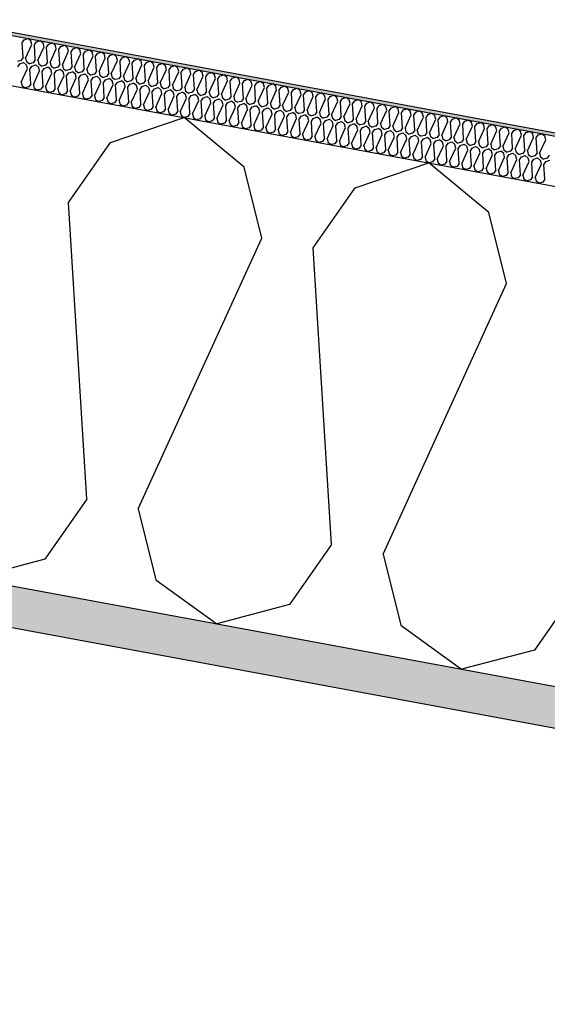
# Model space of a CAD drawing. Header units: millimetres. Extents: x -74465 to -41950, y -2141 to 15832.
# Tile 29 of 131: x -66360 to -66039, y 11281 to 11881. Entities that reach past the tile are written whole.
import ezdxf

# ---------------------------------------------------------------- set-up
doc = ezdxf.new("R2010")
doc.units = ezdxf.units.MM
doc.header["$LTSCALE"] = 0.5
doc.header["$MEASUREMENT"] = 0
doc.linetypes.add('PLINE', pattern=[0])
for name, color, linetype in [('26-- Yttertak (Skravur)(Nye konstruksjoner)', 7, 'Continuous'), ('26-- Yttertak(Nye konstruksjoner)', 7, 'Continuous'), ('261- Primærkonstruksjon (tak) (Skravur)(Nye konstruksjoner)', 7, 'Continuous'), ('261- Primærkonstruksjon (tak)(Nye konstruksjoner)', 7, 'Continuous'), ('262- Taktekking (Skravur)(Nye konstruksjoner)', 7, 'Continuous'), ('262- Taktekking(Nye konstruksjoner)', 7, 'Continuous')]:
    doc.layers.add(name, color=color, linetype=linetype)

# ---------------------------------------------------------------- blocks, each defined once
blk = doc.blocks.new('*X4')
at = {"layer": '26-- Yttertak (Skravur)(Nye konstruksjoner)', "linetype": 'PLINE'}
for p, q in [((-66304.86, 11806.26), (-66259.89, 11821.45)), ((-66223.36, 11791.16), (-66259.89, 11821.45)), ((-66330.45, 11769.67), (-66304.86, 11806.26)), ((-66212.58, 11747.83), (-66223.36, 11791.16)), ((-66155.64, 11778.61), (-66110.68, 11793.79)), ((-66074.14, 11763.5), (-66110.68, 11793.79)), ((-66181.23, 11742.02), (-66155.64, 11778.61)), ((-66319.26, 11588.62), (-66330.45, 11769.67)), ((-66063.36, 11720.17), (-66074.14, 11763.5)), ((-66287.91, 11582.81), (-66212.58, 11747.83)), ((-66170.04, 11560.97), (-66181.23, 11742.02)), ((-66138.69, 11555.16), (-66063.36, 11720.17)), ((-66319.26, 11588.62), (-66344.85, 11552.03)), ((-66287.91, 11582.81), (-66277.13, 11539.48)), ((-66170.04, 11560.97), (-66195.63, 11524.38)), ((-66344.85, 11552.03), (-66389.17, 11540.3)), ((-66138.69, 11555.16), (-66127.91, 11511.83)), ((-66277.13, 11539.48), (-66239.95, 11512.65)), ((-66020.82, 11533.31), (-66046.41, 11496.72)), ((-66195.63, 11524.38), (-66239.95, 11512.65)), ((-66127.91, 11511.83), (-66090.74, 11484.99)), ((-66046.41, 11496.72), (-66090.74, 11484.99))]:
    blk.add_line(p, q, dxfattribs=at)
blk = doc.blocks.new('*X5')
at = {"layer": '262- Taktekking (Skravur)(Nye konstruksjoner)', "linetype": 'PLINE'}
for p, q in [((-66358.67, 11867.03), (-66357.39, 11868.86)), ((-66357.39, 11868.86), (-66355.15, 11869.62)), ((-66353.32, 11868.1), (-66355.15, 11869.62)), ((-66358.11, 11857.97), (-66358.67, 11867.03)), ((-66356.55, 11857.68), (-66352.78, 11865.93)), ((-66352.78, 11865.93), (-66353.32, 11868.1)), ((-66351.21, 11865.64), (-66349.93, 11867.47)), ((-66350.65, 11856.59), (-66351.21, 11865.64)), ((-66349.93, 11867.47), (-66347.68, 11868.23)), ((-66349.09, 11856.3), (-66345.32, 11864.55)), ((-66345.86, 11866.72), (-66347.68, 11868.23)), ((-66345.32, 11864.55), (-66345.86, 11866.72)), ((-66343.75, 11864.26), (-66342.47, 11866.09)), ((-66343.19, 11855.21), (-66343.75, 11864.26)), ((-66342.47, 11866.09), (-66340.22, 11866.85)), ((-66341.62, 11854.92), (-66337.86, 11863.17)), ((-66338.4, 11865.34), (-66340.22, 11866.85)), ((-66337.86, 11863.17), (-66338.4, 11865.34)), ((-66336.29, 11862.88), (-66335.01, 11864.71)), ((-66335.73, 11853.83), (-66336.29, 11862.88)), ((-66335.01, 11864.71), (-66332.76, 11865.47)), ((-66330.94, 11863.95), (-66332.76, 11865.47)), ((-66330.4, 11861.79), (-66330.94, 11863.95)), ((-66328.83, 11861.5), (-66327.55, 11863.32)), ((-66327.55, 11863.32), (-66325.3, 11864.08)), ((-66323.48, 11862.57), (-66325.3, 11864.08)), ((-66320.09, 11861.94), (-66317.84, 11862.7)), ((-66316.01, 11861.19), (-66317.84, 11862.7)), ((-66358.11, 11857.97), (-66359.39, 11856.14)), ((-66356.55, 11857.68), (-66356.01, 11855.52)), ((-66334.16, 11853.54), (-66330.4, 11861.79)), ((-66328.27, 11852.44), (-66328.83, 11861.5)), ((-66326.7, 11852.15), (-66322.94, 11860.4)), ((-66322.94, 11860.4), (-66323.48, 11862.57)), ((-66321.37, 11860.11), (-66320.09, 11861.94)), ((-66320.81, 11851.06), (-66321.37, 11860.11)), ((-66319.24, 11850.77), (-66315.48, 11859.02)), ((-66315.48, 11859.02), (-66316.01, 11861.19)), ((-66313.91, 11858.73), (-66312.63, 11860.56)), ((-66313.35, 11849.68), (-66313.91, 11858.73)), ((-66312.63, 11860.56), (-66310.38, 11861.32)), ((-66311.78, 11849.39), (-66308.01, 11857.64)), ((-66308.55, 11859.8), (-66310.38, 11861.32)), ((-66308.01, 11857.64), (-66308.55, 11859.8)), ((-66306.45, 11857.35), (-66305.17, 11859.18)), ((-66305.89, 11848.29), (-66306.45, 11857.35)), ((-66305.17, 11859.18), (-66302.92, 11859.94)), ((-66301.09, 11858.42), (-66302.92, 11859.94)), ((-66300.55, 11856.25), (-66301.09, 11858.42)), ((-66298.99, 11855.96), (-66297.71, 11857.79)), ((-66297.71, 11857.79), (-66295.46, 11858.55)), ((-66293.63, 11857.04), (-66295.46, 11858.55)), ((-66293.09, 11854.87), (-66293.63, 11857.04)), ((-66290.25, 11856.41), (-66288, 11857.17)), ((-66286.17, 11855.66), (-66288, 11857.17)), ((-66359.39, 11856.14), (-66361.61, 11855.56)), ((-66361.41, 11852.28), (-66360.13, 11854.11)), ((-66360.13, 11854.11), (-66357.88, 11854.87)), ((-66359.28, 11842.93), (-66355.51, 11851.19)), ((-66356.05, 11853.35), (-66357.88, 11854.87)), ((-66355.51, 11851.19), (-66356.05, 11853.35)), ((-66356.01, 11855.52), (-66354.15, 11854.18)), ((-66351.93, 11854.76), (-66354.15, 11854.18)), ((-66353.95, 11850.89), (-66352.67, 11852.72)), ((-66353.39, 11841.84), (-66353.95, 11850.89)), ((-66352.67, 11852.72), (-66350.42, 11853.48)), ((-66350.65, 11856.59), (-66351.93, 11854.76)), ((-66348.59, 11851.97), (-66350.42, 11853.48)), ((-66349.09, 11856.3), (-66348.55, 11854.13)), ((-66348.05, 11849.8), (-66348.59, 11851.97)), ((-66348.55, 11854.13), (-66346.69, 11852.79)), ((-66344.47, 11853.38), (-66346.69, 11852.79)), ((-66346.48, 11849.51), (-66345.21, 11851.34)), ((-66345.21, 11851.34), (-66342.96, 11852.1)), ((-66343.19, 11855.21), (-66344.47, 11853.38)), ((-66341.13, 11850.59), (-66342.96, 11852.1)), ((-66341.62, 11854.92), (-66341.09, 11852.75)), ((-66341.09, 11852.75), (-66339.23, 11851.41)), ((-66337.01, 11852), (-66339.23, 11851.41)), ((-66337.74, 11849.96), (-66335.5, 11850.72)), ((-66335.73, 11853.83), (-66337.01, 11852)), ((-66333.67, 11849.2), (-66335.5, 11850.72)), ((-66334.16, 11853.54), (-66333.62, 11851.37)), ((-66333.62, 11851.37), (-66331.77, 11850.03)), ((-66328.27, 11852.44), (-66329.55, 11850.61)), ((-66326.7, 11852.15), (-66326.16, 11849.99)), ((-66320.81, 11851.06), (-66322.09, 11849.23)), ((-66319.24, 11850.77), (-66318.7, 11848.6)), ((-66304.32, 11848), (-66300.55, 11856.25)), ((-66298.43, 11846.91), (-66298.99, 11855.96)), ((-66296.86, 11846.62), (-66293.09, 11854.87)), ((-66291.53, 11854.58), (-66290.25, 11856.41)), ((-66290.97, 11845.53), (-66291.53, 11854.58)), ((-66289.4, 11845.24), (-66285.63, 11853.49)), ((-66285.63, 11853.49), (-66286.17, 11855.66)), ((-66284.06, 11853.2), (-66282.79, 11855.03)), ((-66283.51, 11844.15), (-66284.06, 11853.2)), ((-66282.79, 11855.03), (-66280.54, 11855.79)), ((-66281.94, 11843.86), (-66278.17, 11852.11)), ((-66278.71, 11854.27), (-66280.54, 11855.79)), ((-66278.17, 11852.11), (-66278.71, 11854.27)), ((-66276.6, 11851.82), (-66275.32, 11853.65)), ((-66276.04, 11842.76), (-66276.6, 11851.82)), ((-66275.32, 11853.65), (-66273.08, 11854.4)), ((-66274.48, 11842.47), (-66270.71, 11850.72)), ((-66271.25, 11852.89), (-66273.08, 11854.4)), ((-66270.71, 11850.72), (-66271.25, 11852.89)), ((-66269.14, 11850.43), (-66267.86, 11852.26)), ((-66267.86, 11852.26), (-66265.62, 11853.02)), ((-66263.79, 11851.51), (-66265.62, 11853.02)), ((-66263.25, 11849.34), (-66263.79, 11851.51)), ((-66261.68, 11849.05), (-66260.4, 11850.88)), ((-66260.4, 11850.88), (-66258.15, 11851.64)), ((-66256.33, 11850.12), (-66258.15, 11851.64)), ((-66351.82, 11841.55), (-66348.05, 11849.8)), ((-66345.93, 11840.46), (-66346.48, 11849.51)), ((-66344.36, 11840.17), (-66340.59, 11848.42)), ((-66340.59, 11848.42), (-66341.13, 11850.59)), ((-66339.02, 11848.13), (-66337.74, 11849.96)), ((-66338.46, 11839.08), (-66339.02, 11848.13)), ((-66336.9, 11838.79), (-66333.13, 11847.04)), ((-66333.13, 11847.04), (-66333.67, 11849.2)), ((-66329.55, 11850.61), (-66331.77, 11850.03)), ((-66331.56, 11846.75), (-66330.28, 11848.58)), ((-66331, 11837.69), (-66331.56, 11846.75)), ((-66330.28, 11848.58), (-66328.04, 11849.34)), ((-66329.44, 11837.4), (-66325.67, 11845.65)), ((-66326.21, 11847.82), (-66328.04, 11849.34)), ((-66325.67, 11845.65), (-66326.21, 11847.82)), ((-66326.16, 11849.99), (-66324.31, 11848.64)), ((-66322.09, 11849.23), (-66324.31, 11848.64)), ((-66324.1, 11845.36), (-66322.82, 11847.19)), ((-66323.54, 11836.31), (-66324.1, 11845.36)), ((-66322.82, 11847.19), (-66320.57, 11847.95)), ((-66318.75, 11846.44), (-66320.57, 11847.95)), ((-66318.21, 11844.27), (-66318.75, 11846.44)), ((-66318.7, 11848.6), (-66316.84, 11847.26)), ((-66314.63, 11847.85), (-66316.84, 11847.26)), ((-66316.64, 11843.98), (-66315.36, 11845.81)), ((-66315.36, 11845.81), (-66313.11, 11846.57)), ((-66313.35, 11849.68), (-66314.63, 11847.85)), ((-66311.29, 11845.06), (-66313.11, 11846.57)), ((-66311.78, 11849.39), (-66311.24, 11847.22)), ((-66310.75, 11842.89), (-66311.29, 11845.06)), ((-66311.24, 11847.22), (-66309.38, 11845.88)), ((-66307.17, 11846.47), (-66309.38, 11845.88)), ((-66307.9, 11844.43), (-66305.65, 11845.19)), ((-66305.89, 11848.29), (-66307.17, 11846.47)), ((-66303.83, 11843.67), (-66305.65, 11845.19)), ((-66304.32, 11848), (-66303.78, 11845.84)), ((-66303.78, 11845.84), (-66301.92, 11844.5)), ((-66299.71, 11845.08), (-66301.92, 11844.5)), ((-66298.43, 11846.91), (-66299.71, 11845.08)), ((-66296.86, 11846.62), (-66296.32, 11844.45)), ((-66290.97, 11845.53), (-66292.25, 11843.7)), ((-66289.4, 11845.24), (-66288.86, 11843.07)), ((-66268.58, 11841.38), (-66269.14, 11850.43)), ((-66267.02, 11841.09), (-66263.25, 11849.34)), ((-66261.12, 11840), (-66261.68, 11849.05)), ((-66259.56, 11839.71), (-66255.79, 11847.96)), ((-66255.79, 11847.96), (-66256.33, 11850.12)), ((-66254.22, 11847.67), (-66252.94, 11849.5)), ((-66253.66, 11838.61), (-66254.22, 11847.67)), ((-66252.94, 11849.5), (-66250.69, 11850.26)), ((-66252.09, 11838.32), (-66248.33, 11846.58)), ((-66248.87, 11848.74), (-66250.69, 11850.26)), ((-66248.33, 11846.58), (-66248.87, 11848.74)), ((-66246.76, 11846.28), (-66245.48, 11848.11)), ((-66246.2, 11837.23), (-66246.76, 11846.28)), ((-66245.48, 11848.11), (-66243.23, 11848.87)), ((-66244.63, 11836.94), (-66240.87, 11845.19)), ((-66241.41, 11847.36), (-66243.23, 11848.87)), ((-66240.87, 11845.19), (-66241.41, 11847.36)), ((-66239.3, 11844.9), (-66238.02, 11846.73)), ((-66238.74, 11835.85), (-66239.3, 11844.9)), ((-66238.02, 11846.73), (-66235.77, 11847.49)), ((-66233.95, 11845.98), (-66235.77, 11847.49)), ((-66233.41, 11843.81), (-66233.95, 11845.98)), ((-66231.84, 11843.52), (-66230.56, 11845.35)), ((-66230.56, 11845.35), (-66228.31, 11846.11)), ((-66226.48, 11844.59), (-66228.31, 11846.11)), ((-66223.1, 11843.97), (-66220.85, 11844.73)), ((-66219.02, 11843.21), (-66220.85, 11844.73)), ((-66359.28, 11842.93), (-66358.74, 11840.77)), ((-66358.74, 11840.77), (-66356.88, 11839.43)), ((-66354.67, 11840.01), (-66356.88, 11839.43)), ((-66353.39, 11841.84), (-66354.67, 11840.01)), ((-66351.82, 11841.55), (-66351.28, 11839.39)), ((-66351.28, 11839.39), (-66349.42, 11838.04)), ((-66345.93, 11840.46), (-66347.2, 11838.63)), ((-66344.36, 11840.17), (-66343.82, 11838)), ((-66338.46, 11839.08), (-66339.74, 11837.25)), ((-66336.9, 11838.79), (-66336.36, 11836.62)), ((-66321.98, 11836.02), (-66318.21, 11844.27)), ((-66316.08, 11834.93), (-66316.64, 11843.98)), ((-66314.51, 11834.64), (-66310.75, 11842.89)), ((-66309.18, 11842.6), (-66307.9, 11844.43)), ((-66308.62, 11833.55), (-66309.18, 11842.6)), ((-66307.05, 11833.26), (-66303.29, 11841.51)), ((-66303.29, 11841.51), (-66303.83, 11843.67)), ((-66301.72, 11841.22), (-66300.44, 11843.04)), ((-66301.16, 11832.16), (-66301.72, 11841.22)), ((-66300.44, 11843.04), (-66298.19, 11843.8)), ((-66299.59, 11831.87), (-66295.83, 11840.12)), ((-66296.37, 11842.29), (-66298.19, 11843.8)), ((-66295.83, 11840.12), (-66296.37, 11842.29)), ((-66296.32, 11844.45), (-66294.46, 11843.11)), ((-66292.25, 11843.7), (-66294.46, 11843.11)), ((-66294.26, 11839.83), (-66292.98, 11841.66)), ((-66293.7, 11830.78), (-66294.26, 11839.83)), ((-66292.98, 11841.66), (-66290.73, 11842.42)), ((-66292.13, 11830.49), (-66288.37, 11838.74)), ((-66288.9, 11840.91), (-66290.73, 11842.42)), ((-66288.37, 11838.74), (-66288.9, 11840.91)), ((-66288.86, 11843.07), (-66287, 11841.73)), ((-66284.78, 11842.32), (-66287, 11841.73)), ((-66286.8, 11838.45), (-66285.52, 11840.28)), ((-66285.52, 11840.28), (-66283.27, 11841.04)), ((-66283.51, 11844.15), (-66284.78, 11842.32)), ((-66281.44, 11839.52), (-66283.27, 11841.04)), ((-66281.94, 11843.86), (-66281.4, 11841.69)), ((-66280.9, 11837.36), (-66281.44, 11839.52)), ((-66281.4, 11841.69), (-66279.54, 11840.35)), ((-66277.32, 11840.93), (-66279.54, 11840.35)), ((-66279.34, 11837.07), (-66278.06, 11838.9)), ((-66278.06, 11838.9), (-66275.81, 11839.66)), ((-66276.04, 11842.76), (-66277.32, 11840.93)), ((-66273.98, 11838.14), (-66275.81, 11839.66)), ((-66274.48, 11842.47), (-66273.94, 11840.31)), ((-66273.94, 11840.31), (-66272.08, 11838.96)), ((-66269.86, 11839.55), (-66272.08, 11838.96)), ((-66268.58, 11841.38), (-66269.86, 11839.55)), ((-66267.02, 11841.09), (-66266.48, 11838.92)), ((-66266.48, 11838.92), (-66264.62, 11837.58)), ((-66261.12, 11840), (-66262.4, 11838.17)), ((-66259.56, 11839.71), (-66259.02, 11837.54)), ((-66237.17, 11835.56), (-66233.41, 11843.81)), ((-66231.28, 11834.47), (-66231.84, 11843.52)), ((-66229.71, 11834.18), (-66225.95, 11842.43)), ((-66225.95, 11842.43), (-66226.48, 11844.59)), ((-66224.38, 11842.14), (-66223.1, 11843.97)), ((-66223.82, 11833.08), (-66224.38, 11842.14)), ((-66222.25, 11832.79), (-66218.48, 11841.04)), ((-66218.48, 11841.04), (-66219.02, 11843.21)), ((-66216.92, 11840.75), (-66215.64, 11842.58)), ((-66216.36, 11831.7), (-66216.92, 11840.75)), ((-66215.64, 11842.58), (-66213.39, 11843.34)), ((-66214.79, 11831.41), (-66211.02, 11839.66)), ((-66211.56, 11841.83), (-66213.39, 11843.34)), ((-66211.02, 11839.66), (-66211.56, 11841.83)), ((-66209.46, 11839.37), (-66208.18, 11841.2)), ((-66208.9, 11830.32), (-66209.46, 11839.37)), ((-66208.18, 11841.2), (-66205.93, 11841.96)), ((-66204.1, 11840.44), (-66205.93, 11841.96)), ((-66203.56, 11838.28), (-66204.1, 11840.44)), ((-66202, 11837.99), (-66200.72, 11839.82)), ((-66200.72, 11839.82), (-66198.47, 11840.58)), ((-66196.64, 11839.06), (-66198.47, 11840.58)), ((-66196.1, 11836.9), (-66196.64, 11839.06)), ((-66193.26, 11838.43), (-66191.01, 11839.19)), ((-66189.18, 11837.68), (-66191.01, 11839.19)), ((-66347.2, 11838.63), (-66349.42, 11838.04)), ((-66343.82, 11838), (-66341.96, 11836.66)), ((-66339.74, 11837.25), (-66341.96, 11836.66)), ((-66336.36, 11836.62), (-66334.5, 11835.28)), ((-66332.28, 11835.86), (-66334.5, 11835.28)), ((-66331, 11837.69), (-66332.28, 11835.86)), ((-66329.44, 11837.4), (-66328.9, 11835.24)), ((-66328.9, 11835.24), (-66327.04, 11833.9)), ((-66324.82, 11834.48), (-66327.04, 11833.9)), ((-66323.54, 11836.31), (-66324.82, 11834.48)), ((-66321.98, 11836.02), (-66321.44, 11833.85)), ((-66321.44, 11833.85), (-66319.58, 11832.51)), ((-66317.36, 11833.1), (-66319.58, 11832.51)), ((-66316.08, 11834.93), (-66317.36, 11833.1)), ((-66314.51, 11834.64), (-66313.98, 11832.47)), ((-66308.62, 11833.55), (-66309.9, 11831.72)), ((-66307.05, 11833.26), (-66306.51, 11831.09)), ((-66286.24, 11829.4), (-66286.8, 11838.45)), ((-66284.67, 11829.11), (-66280.9, 11837.36)), ((-66278.78, 11828.01), (-66279.34, 11837.07)), ((-66277.21, 11827.72), (-66273.44, 11835.97)), ((-66273.44, 11835.97), (-66273.98, 11838.14)), ((-66271.88, 11835.68), (-66270.6, 11837.51)), ((-66271.32, 11826.63), (-66271.88, 11835.68)), ((-66270.6, 11837.51), (-66268.35, 11838.27)), ((-66269.75, 11826.34), (-66265.98, 11834.59)), ((-66266.52, 11836.76), (-66268.35, 11838.27)), ((-66265.98, 11834.59), (-66266.52, 11836.76)), ((-66262.4, 11838.17), (-66264.62, 11837.58)), ((-66264.42, 11834.3), (-66263.14, 11836.13)), ((-66263.86, 11825.25), (-66264.42, 11834.3)), ((-66263.14, 11836.13), (-66260.89, 11836.89)), ((-66262.29, 11824.96), (-66258.52, 11833.21)), ((-66259.06, 11835.38), (-66260.89, 11836.89)), ((-66258.52, 11833.21), (-66259.06, 11835.38)), ((-66259.02, 11837.54), (-66257.16, 11836.2)), ((-66254.94, 11836.79), (-66257.16, 11836.2)), ((-66256.95, 11832.92), (-66255.68, 11834.75)), ((-66256.4, 11823.87), (-66256.95, 11832.92)), ((-66255.68, 11834.75), (-66253.43, 11835.51)), ((-66253.66, 11838.61), (-66254.94, 11836.79)), ((-66251.6, 11833.99), (-66253.43, 11835.51)), ((-66252.09, 11838.32), (-66251.56, 11836.16)), ((-66251.06, 11831.83), (-66251.6, 11833.99)), ((-66251.56, 11836.16), (-66249.7, 11834.82)), ((-66247.48, 11835.4), (-66249.7, 11834.82)), ((-66249.49, 11831.54), (-66248.21, 11833.37)), ((-66248.21, 11833.37), (-66245.97, 11834.12)), ((-66246.2, 11837.23), (-66247.48, 11835.4)), ((-66244.14, 11832.61), (-66245.97, 11834.12)), ((-66244.63, 11836.94), (-66244.09, 11834.78)), ((-66244.09, 11834.78), (-66242.24, 11833.43)), ((-66240.02, 11834.02), (-66242.24, 11833.43)), ((-66240.75, 11831.98), (-66238.51, 11832.74)), ((-66238.74, 11835.85), (-66240.02, 11834.02)), ((-66236.68, 11831.23), (-66238.51, 11832.74)), ((-66237.17, 11835.56), (-66236.63, 11833.39)), ((-66236.63, 11833.39), (-66234.78, 11832.05)), ((-66231.28, 11834.47), (-66232.56, 11832.64)), ((-66229.71, 11834.18), (-66229.17, 11832.01)), ((-66223.82, 11833.08), (-66225.1, 11831.25)), ((-66222.25, 11832.79), (-66221.71, 11830.63)), ((-66207.33, 11830.03), (-66203.56, 11838.28)), ((-66201.44, 11828.94), (-66202, 11837.99)), ((-66199.87, 11828.64), (-66196.1, 11836.9)), ((-66194.53, 11836.61), (-66193.26, 11838.43)), ((-66193.98, 11827.55), (-66194.53, 11836.61)), ((-66192.41, 11827.26), (-66188.64, 11835.51)), ((-66188.64, 11835.51), (-66189.18, 11837.68)), ((-66187.07, 11835.22), (-66185.79, 11837.05)), ((-66186.51, 11826.17), (-66187.07, 11835.22)), ((-66185.79, 11837.05), (-66183.55, 11837.81)), ((-66184.95, 11825.88), (-66181.18, 11834.13)), ((-66181.72, 11836.3), (-66183.55, 11837.81)), ((-66181.18, 11834.13), (-66181.72, 11836.3)), ((-66179.61, 11833.84), (-66178.33, 11835.67)), ((-66179.05, 11824.79), (-66179.61, 11833.84)), ((-66178.33, 11835.67), (-66176.09, 11836.43)), ((-66177.49, 11824.5), (-66173.72, 11832.75)), ((-66174.26, 11834.91), (-66176.09, 11836.43)), ((-66173.72, 11832.75), (-66174.26, 11834.91)), ((-66172.15, 11832.46), (-66170.87, 11834.29)), ((-66170.87, 11834.29), (-66168.62, 11835.05)), ((-66166.8, 11833.53), (-66168.62, 11835.05)), ((-66166.26, 11831.36), (-66166.8, 11833.53)), ((-66164.69, 11831.07), (-66163.41, 11832.9)), ((-66163.41, 11832.9), (-66161.16, 11833.66)), ((-66159.34, 11832.15), (-66161.16, 11833.66)), ((-66313.98, 11832.47), (-66312.12, 11831.13)), ((-66309.9, 11831.72), (-66312.12, 11831.13)), ((-66306.51, 11831.09), (-66304.66, 11829.75)), ((-66302.44, 11830.33), (-66304.66, 11829.75)), ((-66301.16, 11832.16), (-66302.44, 11830.33)), ((-66299.59, 11831.87), (-66299.05, 11829.71)), ((-66299.05, 11829.71), (-66297.2, 11828.36)), ((-66294.98, 11828.95), (-66297.2, 11828.36)), ((-66293.7, 11830.78), (-66294.98, 11828.95)), ((-66292.13, 11830.49), (-66291.59, 11828.32)), ((-66291.59, 11828.32), (-66289.73, 11826.98)), ((-66287.52, 11827.57), (-66289.73, 11826.98)), ((-66286.24, 11829.4), (-66287.52, 11827.57)), ((-66284.67, 11829.11), (-66284.13, 11826.94)), ((-66284.13, 11826.94), (-66282.27, 11825.6)), ((-66278.78, 11828.01), (-66280.06, 11826.19)), ((-66277.21, 11827.72), (-66276.67, 11825.56)), ((-66254.83, 11823.58), (-66251.06, 11831.83)), ((-66248.93, 11822.48), (-66249.49, 11831.54)), ((-66247.37, 11822.19), (-66243.6, 11830.44)), ((-66243.6, 11830.44), (-66244.14, 11832.61)), ((-66242.03, 11830.15), (-66240.75, 11831.98)), ((-66241.47, 11821.1), (-66242.03, 11830.15)), ((-66239.91, 11820.81), (-66236.14, 11829.06)), ((-66236.14, 11829.06), (-66236.68, 11831.23)), ((-66232.56, 11832.64), (-66234.78, 11832.05)), ((-66234.57, 11828.77), (-66233.29, 11830.6)), ((-66234.01, 11819.72), (-66234.57, 11828.77)), ((-66233.29, 11830.6), (-66231.04, 11831.36)), ((-66232.45, 11819.43), (-66228.68, 11827.68)), ((-66229.22, 11829.84), (-66231.04, 11831.36)), ((-66228.68, 11827.68), (-66229.22, 11829.84)), ((-66229.17, 11832.01), (-66227.31, 11830.67)), ((-66225.1, 11831.25), (-66227.31, 11830.67)), ((-66227.11, 11827.39), (-66225.83, 11829.22)), ((-66226.55, 11818.33), (-66227.11, 11827.39)), ((-66225.83, 11829.22), (-66223.58, 11829.98)), ((-66221.76, 11828.46), (-66223.58, 11829.98)), ((-66221.22, 11826.3), (-66221.76, 11828.46)), ((-66221.71, 11830.63), (-66219.85, 11829.28)), ((-66217.64, 11829.87), (-66219.85, 11829.28)), ((-66219.65, 11826), (-66218.37, 11827.83)), ((-66218.37, 11827.83), (-66216.12, 11828.59)), ((-66216.36, 11831.7), (-66217.64, 11829.87)), ((-66214.3, 11827.08), (-66216.12, 11828.59)), ((-66214.79, 11831.41), (-66214.25, 11829.24)), ((-66213.76, 11824.91), (-66214.3, 11827.08)), ((-66214.25, 11829.24), (-66212.39, 11827.9)), ((-66210.18, 11828.49), (-66212.39, 11827.9)), ((-66210.91, 11826.45), (-66208.66, 11827.21)), ((-66208.9, 11830.32), (-66210.18, 11828.49)), ((-66206.84, 11825.7), (-66208.66, 11827.21)), ((-66207.33, 11830.03), (-66206.79, 11827.86)), ((-66206.79, 11827.86), (-66204.93, 11826.52)), ((-66202.72, 11827.11), (-66204.93, 11826.52)), ((-66201.44, 11828.94), (-66202.72, 11827.11)), ((-66199.87, 11828.64), (-66199.33, 11826.48)), ((-66193.98, 11827.55), (-66195.25, 11825.72)), ((-66192.41, 11827.26), (-66191.87, 11825.1)), ((-66171.59, 11823.4), (-66172.15, 11832.46)), ((-66170.03, 11823.11), (-66166.26, 11831.36)), ((-66164.13, 11822.02), (-66164.69, 11831.07)), ((-66162.56, 11821.73), (-66158.8, 11829.98)), ((-66158.8, 11829.98), (-66159.34, 11832.15)), ((-66157.23, 11829.69), (-66155.95, 11831.52)), ((-66156.67, 11820.64), (-66157.23, 11829.69)), ((-66155.95, 11831.52), (-66153.7, 11832.28)), ((-66155.1, 11820.35), (-66151.34, 11828.6)), ((-66151.88, 11830.77), (-66153.7, 11832.28)), ((-66151.34, 11828.6), (-66151.88, 11830.77)), ((-66149.77, 11828.31), (-66148.49, 11830.14)), ((-66149.21, 11819.26), (-66149.77, 11828.31)), ((-66148.49, 11830.14), (-66146.24, 11830.9)), ((-66147.64, 11818.97), (-66143.88, 11827.22)), ((-66144.42, 11829.38), (-66146.24, 11830.9)), ((-66143.88, 11827.22), (-66144.42, 11829.38)), ((-66142.31, 11826.93), (-66141.03, 11828.76)), ((-66141.75, 11817.87), (-66142.31, 11826.93)), ((-66141.03, 11828.76), (-66138.78, 11829.51)), ((-66136.95, 11828), (-66138.78, 11829.51)), ((-66136.42, 11825.83), (-66136.95, 11828)), ((-66134.85, 11825.54), (-66133.57, 11827.37)), ((-66133.57, 11827.37), (-66131.32, 11828.13)), ((-66129.49, 11826.62), (-66131.32, 11828.13)), ((-66126.11, 11825.99), (-66123.86, 11826.75)), ((-66122.03, 11825.23), (-66123.86, 11826.75)), ((-66280.06, 11826.19), (-66282.27, 11825.6)), ((-66276.67, 11825.56), (-66274.81, 11824.22)), ((-66272.6, 11824.8), (-66274.81, 11824.22)), ((-66271.32, 11826.63), (-66272.6, 11824.8)), ((-66269.75, 11826.34), (-66269.21, 11824.17)), ((-66269.21, 11824.17), (-66267.35, 11822.83)), ((-66265.14, 11823.42), (-66267.35, 11822.83)), ((-66263.86, 11825.25), (-66265.14, 11823.42)), ((-66262.29, 11824.96), (-66261.75, 11822.79)), ((-66261.75, 11822.79), (-66259.89, 11821.45)), ((-66257.67, 11822.04), (-66259.89, 11821.45)), ((-66256.4, 11823.87), (-66257.67, 11822.04)), ((-66254.83, 11823.58), (-66254.29, 11821.41)), ((-66254.29, 11821.41), (-66252.43, 11820.07)), ((-66248.93, 11822.48), (-66250.21, 11820.65)), ((-66247.37, 11822.19), (-66246.83, 11820.03)), ((-66241.47, 11821.1), (-66242.75, 11819.27)), ((-66239.91, 11820.81), (-66239.37, 11818.64)), ((-66224.98, 11818.04), (-66221.22, 11826.3)), ((-66219.09, 11816.95), (-66219.65, 11826)), ((-66217.52, 11816.66), (-66213.76, 11824.91)), ((-66212.19, 11824.62), (-66210.91, 11826.45)), ((-66211.63, 11815.57), (-66212.19, 11824.62)), ((-66210.06, 11815.28), (-66206.3, 11823.53)), ((-66206.3, 11823.53), (-66206.84, 11825.7)), ((-66204.73, 11823.24), (-66203.45, 11825.07)), ((-66204.17, 11814.19), (-66204.73, 11823.24)), ((-66203.45, 11825.07), (-66201.2, 11825.83)), ((-66202.6, 11813.9), (-66198.84, 11822.15)), ((-66199.37, 11824.31), (-66201.2, 11825.83)), ((-66198.84, 11822.15), (-66199.37, 11824.31)), ((-66199.33, 11826.48), (-66197.47, 11825.14)), ((-66195.25, 11825.72), (-66197.47, 11825.14)), ((-66197.27, 11821.86), (-66195.99, 11823.69)), ((-66196.71, 11812.8), (-66197.27, 11821.86)), ((-66195.99, 11823.69), (-66193.74, 11824.45)), ((-66195.14, 11812.51), (-66191.37, 11820.76)), ((-66191.91, 11822.93), (-66193.74, 11824.45)), ((-66191.37, 11820.76), (-66191.91, 11822.93)), ((-66191.87, 11825.1), (-66190.01, 11823.75)), ((-66187.79, 11824.34), (-66190.01, 11823.75)), ((-66189.81, 11820.47), (-66188.53, 11822.3)), ((-66188.53, 11822.3), (-66186.28, 11823.06)), ((-66186.51, 11826.17), (-66187.79, 11824.34)), ((-66184.45, 11821.55), (-66186.28, 11823.06)), ((-66184.95, 11825.88), (-66184.41, 11823.71)), ((-66183.91, 11819.38), (-66184.45, 11821.55)), ((-66184.41, 11823.71), (-66182.55, 11822.37)), ((-66180.33, 11822.96), (-66182.55, 11822.37)), ((-66182.35, 11819.09), (-66181.07, 11820.92)), ((-66181.07, 11820.92), (-66178.82, 11821.68)), ((-66179.05, 11824.79), (-66180.33, 11822.96)), ((-66176.99, 11820.16), (-66178.82, 11821.68)), ((-66177.49, 11824.5), (-66176.95, 11822.33)), ((-66176.95, 11822.33), (-66175.09, 11820.99)), ((-66172.87, 11821.57), (-66175.09, 11820.99)), ((-66171.59, 11823.4), (-66172.87, 11821.57)), ((-66170.03, 11823.11), (-66169.49, 11820.95)), ((-66169.49, 11820.95), (-66167.63, 11819.61)), ((-66164.13, 11822.02), (-66165.41, 11820.19)), ((-66162.56, 11821.73), (-66162.03, 11819.56)), ((-66140.18, 11817.58), (-66136.42, 11825.83)), ((-66134.29, 11816.49), (-66134.85, 11825.54)), ((-66132.72, 11816.2), (-66128.95, 11824.45)), ((-66128.95, 11824.45), (-66129.49, 11826.62)), ((-66127.39, 11824.16), (-66126.11, 11825.99)), ((-66126.83, 11815.11), (-66127.39, 11824.16)), ((-66125.26, 11814.82), (-66121.49, 11823.07)), ((-66121.49, 11823.07), (-66122.03, 11825.23)), ((-66119.93, 11822.78), (-66118.65, 11824.61)), ((-66119.37, 11813.72), (-66119.93, 11822.78)), ((-66118.65, 11824.61), (-66116.4, 11825.37)), ((-66117.8, 11813.43), (-66114.03, 11821.69)), ((-66114.57, 11823.85), (-66116.4, 11825.37)), ((-66114.03, 11821.69), (-66114.57, 11823.85)), ((-66112.47, 11821.39), (-66111.19, 11823.22)), ((-66111.91, 11812.34), (-66112.47, 11821.39)), ((-66111.19, 11823.22), (-66108.94, 11823.98)), ((-66107.11, 11822.47), (-66108.94, 11823.98)), ((-66106.57, 11820.3), (-66107.11, 11822.47)), ((-66105, 11820.01), (-66103.73, 11821.84)), ((-66103.73, 11821.84), (-66101.48, 11822.6)), ((-66099.65, 11821.09), (-66101.48, 11822.6)), ((-66099.11, 11818.92), (-66099.65, 11821.09)), ((-66096.26, 11820.46), (-66094.02, 11821.22)), ((-66092.19, 11819.7), (-66094.02, 11821.22)), ((-66250.21, 11820.65), (-66252.43, 11820.07)), ((-66246.83, 11820.03), (-66244.97, 11818.68)), ((-66242.75, 11819.27), (-66244.97, 11818.68)), ((-66239.37, 11818.64), (-66237.51, 11817.3)), ((-66235.29, 11817.89), (-66237.51, 11817.3)), ((-66234.01, 11819.72), (-66235.29, 11817.89)), ((-66232.45, 11819.43), (-66231.91, 11817.26)), ((-66231.91, 11817.26), (-66230.05, 11815.92)), ((-66227.83, 11816.51), (-66230.05, 11815.92)), ((-66226.55, 11818.33), (-66227.83, 11816.51)), ((-66224.98, 11818.04), (-66224.45, 11815.88)), ((-66224.45, 11815.88), (-66222.59, 11814.54)), ((-66220.37, 11815.12), (-66222.59, 11814.54)), ((-66219.09, 11816.95), (-66220.37, 11815.12)), ((-66217.52, 11816.66), (-66216.98, 11814.5)), ((-66211.63, 11815.57), (-66212.91, 11813.74)), ((-66210.06, 11815.28), (-66209.52, 11813.11)), ((-66189.25, 11811.42), (-66189.81, 11820.47)), ((-66187.68, 11811.13), (-66183.91, 11819.38)), ((-66181.79, 11810.04), (-66182.35, 11819.09)), ((-66180.22, 11809.75), (-66176.45, 11818)), ((-66176.45, 11818), (-66176.99, 11820.16)), ((-66174.89, 11817.71), (-66173.61, 11819.54)), ((-66174.33, 11808.66), (-66174.89, 11817.71)), ((-66173.61, 11819.54), (-66171.36, 11820.3)), ((-66172.76, 11808.36), (-66168.99, 11816.62)), ((-66169.53, 11818.78), (-66171.36, 11820.3)), ((-66168.99, 11816.62), (-66169.53, 11818.78)), ((-66165.41, 11820.19), (-66167.63, 11819.61)), ((-66167.42, 11816.33), (-66166.15, 11818.15)), ((-66166.87, 11807.27), (-66167.42, 11816.33)), ((-66166.15, 11818.15), (-66163.9, 11818.91)), ((-66165.3, 11806.98), (-66161.53, 11815.23)), ((-66162.07, 11817.4), (-66163.9, 11818.91)), ((-66161.53, 11815.23), (-66162.07, 11817.4)), ((-66162.03, 11819.56), (-66160.17, 11818.22)), ((-66157.95, 11818.81), (-66160.17, 11818.22)), ((-66159.96, 11814.94), (-66158.68, 11816.77)), ((-66159.4, 11805.89), (-66159.96, 11814.94)), ((-66158.68, 11816.77), (-66156.44, 11817.53)), ((-66156.67, 11820.64), (-66157.95, 11818.81)), ((-66154.61, 11816.02), (-66156.44, 11817.53)), ((-66155.1, 11820.35), (-66154.56, 11818.18)), ((-66154.07, 11813.85), (-66154.61, 11816.02)), ((-66154.56, 11818.18), (-66152.71, 11816.84)), ((-66150.49, 11817.43), (-66152.71, 11816.84)), ((-66152.5, 11813.56), (-66151.22, 11815.39)), ((-66151.22, 11815.39), (-66148.98, 11816.15)), ((-66149.21, 11819.26), (-66150.49, 11817.43)), ((-66147.15, 11814.63), (-66148.98, 11816.15)), ((-66147.64, 11818.97), (-66147.1, 11816.8)), ((-66147.1, 11816.8), (-66145.25, 11815.46)), ((-66143.03, 11816.04), (-66145.25, 11815.46)), ((-66143.76, 11814.01), (-66141.51, 11814.77)), ((-66141.75, 11817.87), (-66143.03, 11816.04)), ((-66139.69, 11813.25), (-66141.51, 11814.77)), ((-66140.18, 11817.58), (-66139.64, 11815.42)), ((-66139.64, 11815.42), (-66137.78, 11814.07)), ((-66134.29, 11816.49), (-66135.57, 11814.66)), ((-66132.72, 11816.2), (-66132.18, 11814.03)), ((-66126.83, 11815.11), (-66128.11, 11813.28)), ((-66125.26, 11814.82), (-66124.72, 11812.65)), ((-66110.34, 11812.05), (-66106.57, 11820.3)), ((-66104.45, 11810.96), (-66105, 11820.01)), ((-66102.88, 11810.67), (-66099.11, 11818.92)), ((-66097.54, 11818.63), (-66096.26, 11820.46)), ((-66096.98, 11809.58), (-66097.54, 11818.63)), ((-66095.42, 11809.29), (-66091.65, 11817.54)), ((-66091.65, 11817.54), (-66092.19, 11819.7)), ((-66090.08, 11817.25), (-66088.8, 11819.08)), ((-66089.52, 11808.19), (-66090.08, 11817.25)), ((-66088.8, 11819.08), (-66086.56, 11819.84)), ((-66087.96, 11807.9), (-66084.19, 11816.15)), ((-66084.73, 11818.32), (-66086.56, 11819.84)), ((-66084.19, 11816.15), (-66084.73, 11818.32)), ((-66082.62, 11815.86), (-66081.34, 11817.69)), ((-66082.06, 11806.81), (-66082.62, 11815.86)), ((-66081.34, 11817.69), (-66079.09, 11818.45)), ((-66080.5, 11806.52), (-66076.73, 11814.77)), ((-66077.27, 11816.94), (-66079.09, 11818.45)), ((-66076.73, 11814.77), (-66077.27, 11816.94)), ((-66075.16, 11814.48), (-66073.88, 11816.31)), ((-66073.88, 11816.31), (-66071.63, 11817.07)), ((-66069.81, 11815.55), (-66071.63, 11817.07)), ((-66069.27, 11813.39), (-66069.81, 11815.55)), ((-66067.7, 11813.1), (-66066.42, 11814.93)), ((-66066.42, 11814.93), (-66064.17, 11815.69)), ((-66062.35, 11814.17), (-66064.17, 11815.69)), ((-66216.98, 11814.5), (-66215.13, 11813.15)), ((-66212.91, 11813.74), (-66215.13, 11813.15)), ((-66209.52, 11813.11), (-66207.67, 11811.77)), ((-66205.45, 11812.36), (-66207.67, 11811.77)), ((-66204.17, 11814.19), (-66205.45, 11812.36)), ((-66202.6, 11813.9), (-66202.06, 11811.73)), ((-66202.06, 11811.73), (-66200.2, 11810.39)), ((-66197.99, 11810.97), (-66200.2, 11810.39)), ((-66196.71, 11812.8), (-66197.99, 11810.97)), ((-66195.14, 11812.51), (-66194.6, 11810.35)), ((-66194.6, 11810.35), (-66192.74, 11809.01)), ((-66190.53, 11809.59), (-66192.74, 11809.01)), ((-66189.25, 11811.42), (-66190.53, 11809.59)), ((-66187.68, 11811.13), (-66187.14, 11808.96)), ((-66187.14, 11808.96), (-66185.28, 11807.62)), ((-66181.79, 11810.04), (-66183.07, 11808.21)), ((-66180.22, 11809.75), (-66179.68, 11807.58)), ((-66157.84, 11805.6), (-66154.07, 11813.85)), ((-66151.94, 11804.51), (-66152.5, 11813.56)), ((-66150.38, 11804.22), (-66146.61, 11812.47)), ((-66146.61, 11812.47), (-66147.15, 11814.63)), ((-66145.04, 11812.18), (-66143.76, 11814.01)), ((-66144.48, 11803.12), (-66145.04, 11812.18)), ((-66142.92, 11802.83), (-66139.15, 11811.08)), ((-66139.15, 11811.08), (-66139.69, 11813.25)), ((-66135.57, 11814.66), (-66137.78, 11814.07)), ((-66137.58, 11810.79), (-66136.3, 11812.62)), ((-66137.02, 11801.74), (-66137.58, 11810.79)), ((-66136.3, 11812.62), (-66134.05, 11813.38)), ((-66135.45, 11801.45), (-66131.69, 11809.7)), ((-66132.23, 11811.87), (-66134.05, 11813.38)), ((-66131.69, 11809.7), (-66132.23, 11811.87)), ((-66132.18, 11814.03), (-66130.32, 11812.69)), ((-66128.11, 11813.28), (-66130.32, 11812.69)), ((-66130.12, 11809.41), (-66128.84, 11811.24)), ((-66129.56, 11800.36), (-66130.12, 11809.41)), ((-66128.84, 11811.24), (-66126.59, 11812)), ((-66124.77, 11810.49), (-66126.59, 11812)), ((-66124.23, 11808.32), (-66124.77, 11810.49)), ((-66124.72, 11812.65), (-66122.86, 11811.31)), ((-66120.65, 11811.9), (-66122.86, 11811.31)), ((-66122.66, 11808.03), (-66121.38, 11809.86)), ((-66121.38, 11809.86), (-66119.13, 11810.62)), ((-66119.37, 11813.72), (-66120.65, 11811.9)), ((-66117.31, 11809.1), (-66119.13, 11810.62)), ((-66117.8, 11813.43), (-66117.26, 11811.27)), ((-66116.77, 11806.94), (-66117.31, 11809.1)), ((-66117.26, 11811.27), (-66115.4, 11809.93)), ((-66113.19, 11810.51), (-66115.4, 11809.93)), ((-66113.92, 11808.48), (-66111.67, 11809.23)), ((-66111.91, 11812.34), (-66113.19, 11810.51)), ((-66109.84, 11807.72), (-66111.67, 11809.23)), ((-66110.34, 11812.05), (-66109.8, 11809.89)), ((-66109.8, 11809.89), (-66107.94, 11808.54)), ((-66105.72, 11809.13), (-66107.94, 11808.54)), ((-66104.45, 11810.96), (-66105.72, 11809.13)), ((-66102.88, 11810.67), (-66102.34, 11808.5)), ((-66096.98, 11809.58), (-66098.26, 11807.75)), ((-66095.42, 11809.29), (-66094.88, 11807.12)), ((-66074.6, 11805.43), (-66075.16, 11814.48)), ((-66073.03, 11805.14), (-66069.27, 11813.39)), ((-66067.14, 11804.05), (-66067.7, 11813.1)), ((-66065.57, 11803.75), (-66061.81, 11812.01)), ((-66061.81, 11812.01), (-66062.35, 11814.17)), ((-66060.24, 11811.72), (-66058.96, 11813.54)), ((-66059.68, 11802.66), (-66060.24, 11811.72)), ((-66058.96, 11813.54), (-66056.71, 11814.3)), ((-66058.11, 11802.37), (-66054.35, 11810.62)), ((-66054.89, 11812.79), (-66056.71, 11814.3)), ((-66054.35, 11810.62), (-66054.89, 11812.79)), ((-66052.78, 11810.33), (-66051.5, 11812.16)), ((-66052.22, 11801.28), (-66052.78, 11810.33)), ((-66051.5, 11812.16), (-66049.25, 11812.92)), ((-66050.65, 11800.99), (-66046.89, 11809.24)), ((-66047.42, 11811.41), (-66049.25, 11812.92)), ((-66046.89, 11809.24), (-66047.42, 11811.41)), ((-66045.32, 11808.95), (-66044.04, 11810.78)), ((-66044.76, 11799.9), (-66045.32, 11808.95)), ((-66044.04, 11810.78), (-66041.79, 11811.54)), ((-66039.96, 11810.02), (-66041.79, 11811.54)), ((-66039.42, 11807.86), (-66039.96, 11810.02)), ((-66183.07, 11808.21), (-66185.28, 11807.62)), ((-66179.68, 11807.58), (-66177.82, 11806.24)), ((-66175.61, 11806.83), (-66177.82, 11806.24)), ((-66174.33, 11808.66), (-66175.61, 11806.83)), ((-66172.76, 11808.36), (-66172.22, 11806.2)), ((-66172.22, 11806.2), (-66170.36, 11804.86)), ((-66168.14, 11805.44), (-66170.36, 11804.86)), ((-66166.87, 11807.27), (-66168.14, 11805.44)), ((-66165.3, 11806.98), (-66164.76, 11804.82)), ((-66164.76, 11804.82), (-66162.9, 11803.47)), ((-66160.68, 11804.06), (-66162.9, 11803.47)), ((-66159.4, 11805.89), (-66160.68, 11804.06)), ((-66157.84, 11805.6), (-66157.3, 11803.43)), ((-66157.3, 11803.43), (-66155.44, 11802.09)), ((-66153.22, 11802.68), (-66155.44, 11802.09)), ((-66151.94, 11804.51), (-66153.22, 11802.68)), ((-66150.38, 11804.22), (-66149.84, 11802.05)), ((-66144.48, 11803.12), (-66145.76, 11801.29)), ((-66142.92, 11802.83), (-66142.38, 11800.67)), ((-66127.99, 11800.07), (-66124.23, 11808.32)), ((-66122.1, 11798.98), (-66122.66, 11808.03)), ((-66120.53, 11798.69), (-66116.77, 11806.94)), ((-66115.2, 11806.65), (-66113.92, 11808.48)), ((-66114.64, 11797.59), (-66115.2, 11806.65)), ((-66113.07, 11797.3), (-66109.31, 11805.55)), ((-66109.31, 11805.55), (-66109.84, 11807.72)), ((-66107.74, 11805.26), (-66106.46, 11807.09)), ((-66107.18, 11796.21), (-66107.74, 11805.26)), ((-66106.46, 11807.09), (-66104.21, 11807.85)), ((-66105.61, 11795.92), (-66101.84, 11804.17)), ((-66102.38, 11806.34), (-66104.21, 11807.85)), ((-66101.84, 11804.17), (-66102.38, 11806.34)), ((-66102.34, 11808.5), (-66100.48, 11807.16)), ((-66098.26, 11807.75), (-66100.48, 11807.16)), ((-66100.28, 11803.88), (-66099, 11805.71)), ((-66099.72, 11794.83), (-66100.28, 11803.88)), ((-66099, 11805.71), (-66096.75, 11806.47)), ((-66098.15, 11794.54), (-66094.38, 11802.79)), ((-66094.92, 11804.95), (-66096.75, 11806.47)), ((-66094.38, 11802.79), (-66094.92, 11804.95)), ((-66094.88, 11807.12), (-66093.02, 11805.78)), ((-66090.8, 11806.36), (-66093.02, 11805.78)), ((-66092.82, 11802.5), (-66091.54, 11804.33)), ((-66091.54, 11804.33), (-66089.29, 11805.09)), ((-66089.52, 11808.19), (-66090.8, 11806.36)), ((-66087.46, 11803.57), (-66089.29, 11805.09)), ((-66087.96, 11807.9), (-66087.42, 11805.74)), ((-66086.92, 11801.41), (-66087.46, 11803.57)), ((-66087.42, 11805.74), (-66085.56, 11804.39)), ((-66083.34, 11804.98), (-66085.56, 11804.39)), ((-66085.36, 11801.11), (-66084.08, 11802.94)), ((-66084.08, 11802.94), (-66081.83, 11803.7)), ((-66082.06, 11806.81), (-66083.34, 11804.98)), ((-66080, 11802.19), (-66081.83, 11803.7)), ((-66080.5, 11806.52), (-66079.96, 11804.35)), ((-66079.96, 11804.35), (-66078.1, 11803.01)), ((-66075.88, 11803.6), (-66078.1, 11803.01)), ((-66074.6, 11805.43), (-66075.88, 11803.6)), ((-66073.03, 11805.14), (-66072.5, 11802.97)), ((-66072.5, 11802.97), (-66070.64, 11801.63)), ((-66067.14, 11804.05), (-66068.42, 11802.22)), ((-66065.57, 11803.75), (-66065.03, 11801.59)), ((-66043.19, 11799.61), (-66039.42, 11807.86)), ((-66149.84, 11802.05), (-66147.98, 11800.71)), ((-66145.76, 11801.29), (-66147.98, 11800.71)), ((-66142.38, 11800.67), (-66140.52, 11799.33)), ((-66138.3, 11799.91), (-66140.52, 11799.33)), ((-66137.02, 11801.74), (-66138.3, 11799.91)), ((-66135.45, 11801.45), (-66134.92, 11799.28)), ((-66134.92, 11799.28), (-66133.06, 11797.94)), ((-66130.84, 11798.53), (-66133.06, 11797.94)), ((-66129.56, 11800.36), (-66130.84, 11798.53)), ((-66127.99, 11800.07), (-66127.45, 11797.9)), ((-66127.45, 11797.9), (-66125.6, 11796.56)), ((-66123.38, 11797.15), (-66125.6, 11796.56)), ((-66122.1, 11798.98), (-66123.38, 11797.15)), ((-66120.53, 11798.69), (-66119.99, 11796.52)), ((-66114.64, 11797.59), (-66115.92, 11795.76)), ((-66113.07, 11797.3), (-66112.53, 11795.14)), ((-66092.26, 11793.44), (-66092.82, 11802.5)), ((-66090.69, 11793.15), (-66086.92, 11801.41)), ((-66084.8, 11792.06), (-66085.36, 11801.11)), ((-66083.23, 11791.77), (-66079.46, 11800.02)), ((-66079.46, 11800.02), (-66080, 11802.19)), ((-66077.89, 11799.73), (-66076.62, 11801.56)), ((-66077.34, 11790.68), (-66077.89, 11799.73)), ((-66076.62, 11801.56), (-66074.37, 11802.32)), ((-66075.77, 11790.39), (-66072, 11798.64)), ((-66072.54, 11800.81), (-66074.37, 11802.32)), ((-66072, 11798.64), (-66072.54, 11800.81)), ((-66068.42, 11802.22), (-66070.64, 11801.63)), ((-66070.43, 11798.35), (-66069.15, 11800.18)), ((-66069.87, 11789.3), (-66070.43, 11798.35)), ((-66069.15, 11800.18), (-66066.91, 11800.94)), ((-66068.31, 11789.01), (-66064.54, 11797.26)), ((-66065.08, 11799.42), (-66066.91, 11800.94)), ((-66064.54, 11797.26), (-66065.08, 11799.42)), ((-66065.03, 11801.59), (-66063.18, 11800.25)), ((-66060.96, 11800.83), (-66063.18, 11800.25)), ((-66062.97, 11796.97), (-66061.69, 11798.8)), ((-66062.41, 11787.91), (-66062.97, 11796.97)), ((-66061.69, 11798.8), (-66059.45, 11799.56)), ((-66059.68, 11802.66), (-66060.96, 11800.83)), ((-66057.62, 11798.04), (-66059.45, 11799.56)), ((-66058.11, 11802.37), (-66057.57, 11800.21)), ((-66057.08, 11795.87), (-66057.62, 11798.04)), ((-66057.57, 11800.21), (-66055.71, 11798.86)), ((-66053.5, 11799.45), (-66055.71, 11798.86)), ((-66055.51, 11795.58), (-66054.23, 11797.41)), ((-66054.23, 11797.41), (-66051.98, 11798.17)), ((-66052.22, 11801.28), (-66053.5, 11799.45)), ((-66050.16, 11796.66), (-66051.98, 11798.17)), ((-66050.65, 11800.99), (-66050.11, 11798.82)), ((-66050.11, 11798.82), (-66048.25, 11797.48)), ((-66046.04, 11798.07), (-66048.25, 11797.48)), ((-66046.77, 11796.03), (-66044.52, 11796.79)), ((-66044.76, 11799.9), (-66046.04, 11798.07)), ((-66042.7, 11795.27), (-66044.52, 11796.79)), ((-66043.19, 11799.61), (-66042.65, 11797.44)), ((-66042.65, 11797.44), (-66040.79, 11796.1)), ((-66038.58, 11796.68), (-66040.79, 11796.1)), ((-66037.3, 11798.51), (-66038.58, 11796.68)), ((-66119.99, 11796.52), (-66118.14, 11795.18)), ((-66115.92, 11795.76), (-66118.14, 11795.18)), ((-66112.53, 11795.14), (-66110.67, 11793.79)), ((-66108.46, 11794.38), (-66110.67, 11793.79)), ((-66107.18, 11796.21), (-66108.46, 11794.38)), ((-66105.61, 11795.92), (-66105.07, 11793.75)), ((-66105.07, 11793.75), (-66103.21, 11792.41)), ((-66101, 11793), (-66103.21, 11792.41)), ((-66099.72, 11794.83), (-66101, 11793)), ((-66098.15, 11794.54), (-66097.61, 11792.37)), ((-66097.61, 11792.37), (-66095.75, 11791.03)), ((-66093.54, 11791.62), (-66095.75, 11791.03)), ((-66092.26, 11793.44), (-66093.54, 11791.62)), ((-66090.69, 11793.15), (-66090.15, 11790.99)), ((-66090.15, 11790.99), (-66088.29, 11789.65)), ((-66084.8, 11792.06), (-66086.08, 11790.23)), ((-66083.23, 11791.77), (-66082.69, 11789.61)), ((-66077.34, 11790.68), (-66078.61, 11788.85)), ((-66060.85, 11787.62), (-66057.08, 11795.87)), ((-66054.95, 11786.53), (-66055.51, 11795.58)), ((-66053.39, 11786.24), (-66049.62, 11794.49)), ((-66049.62, 11794.49), (-66050.16, 11796.66)), ((-66048.05, 11794.2), (-66046.77, 11796.03)), ((-66047.49, 11785.15), (-66048.05, 11794.2)), ((-66045.92, 11784.86), (-66042.16, 11793.11)), ((-66042.16, 11793.11), (-66042.7, 11795.27)), ((-66040.59, 11792.82), (-66039.31, 11794.65)), ((-66040.03, 11783.77), (-66040.59, 11792.82)), ((-66039.31, 11794.65), (-66037.06, 11795.41)), ((-66086.08, 11790.23), (-66088.29, 11789.65)), ((-66082.69, 11789.61), (-66080.83, 11788.26)), ((-66078.61, 11788.85), (-66080.83, 11788.26)), ((-66075.77, 11790.39), (-66075.23, 11788.22)), ((-66075.23, 11788.22), (-66073.37, 11786.88)), ((-66071.15, 11787.47), (-66073.37, 11786.88)), ((-66069.87, 11789.3), (-66071.15, 11787.47)), ((-66068.31, 11789.01), (-66067.77, 11786.84)), ((-66067.77, 11786.84), (-66065.91, 11785.5)), ((-66063.69, 11786.08), (-66065.91, 11785.5)), ((-66062.41, 11787.91), (-66063.69, 11786.08)), ((-66060.85, 11787.62), (-66060.31, 11785.46)), ((-66060.31, 11785.46), (-66058.45, 11784.11)), ((-66056.23, 11784.7), (-66058.45, 11784.11)), ((-66054.95, 11786.53), (-66056.23, 11784.7)), ((-66053.39, 11786.24), (-66052.85, 11784.07)), ((-66047.49, 11785.15), (-66048.77, 11783.32)), ((-66045.92, 11784.86), (-66045.39, 11782.69)), ((-66052.85, 11784.07), (-66050.99, 11782.73)), ((-66048.77, 11783.32), (-66050.99, 11782.73)), ((-66045.39, 11782.69), (-66043.53, 11781.35)), ((-66041.31, 11781.94), (-66043.53, 11781.35)), ((-66040.03, 11783.77), (-66041.31, 11781.94))]:
    blk.add_line(p, q, dxfattribs=at)

msp = doc.modelspace()

# ---------------------------------------------------------------- hatches: boundary and pattern name
at = {"layer": '261- Primærkonstruksjon (tak) (Skravur)(Nye konstruksjoner)', "linetype": 'Continuous'}
h = msp.add_hatch(dxfattribs=at)
h.set_pattern_fill('Prikker_tett', color=256, style=0, pattern_type=2)
h.set_pattern_definition([(0, (0, 0), (0, 43.30127), [0, -25]), (0, (12.5, 21.65), (0, 43.30127), [0, -25])])
h.paths.add_polyline_path([(-61126.57, 10564.94), (-67556.57, 11756.67), (-67556.57, 11731.24), (-61126.57, 10539.51)])
at = {"layer": '262- Taktekking (Skravur)(Nye konstruksjoner)', "linetype": 'Continuous'}
msp.add_hatch(color=256, dxfattribs=at).paths.add_polyline_path([(-67556.57, 12092.29), (-60906.57, 10859.78), (-60906.57, 10861.82), (-67556.57, 12094.32)])

# ---------------------------------------------------------------- linework, layer by layer
at = {"layer": '261- Primærkonstruksjon (tak)(Nye konstruksjoner)', "linetype": 'PLINE'}
for p, q in [((-67576.57, 11760.37), (-61126.57, 10564.94)), ((-67576.57, 11734.95), (-61901.57, 10683.15))]:
    msp.add_line(p, q, dxfattribs=at)
at = {"layer": '262- Taktekking(Nye konstruksjoner)', "linetype": 'PLINE'}
for p, q in [((-67576.57, 12098.03), (-60906.57, 10861.82)), ((-67576.57, 12095.99), (-60906.57, 10859.78))]:
    msp.add_line(p, q, dxfattribs=at)
at = {"layer": '262- Taktekking(Nye konstruksjoner)', "linetype": 'PLINE', "flags": 128}
msp.add_lwpolyline([(-67576.57, 12065.48), (-61126.57, 10870.05), (-60926.57, 10832.98), (-60908.57, 10829.64), (-60906.57, 10829.27)], dxfattribs=at)

# ---------------------------------------------------------------- block references
at = {"layer": '26-- Yttertak(Nye konstruksjoner)'}
msp.add_blockref('*X4', (0, 0), dxfattribs=at)
at = {"layer": '262- Taktekking(Nye konstruksjoner)'}
msp.add_blockref('*X5', (0, 0), dxfattribs=at)

doc.saveas('drawing.dxf')
